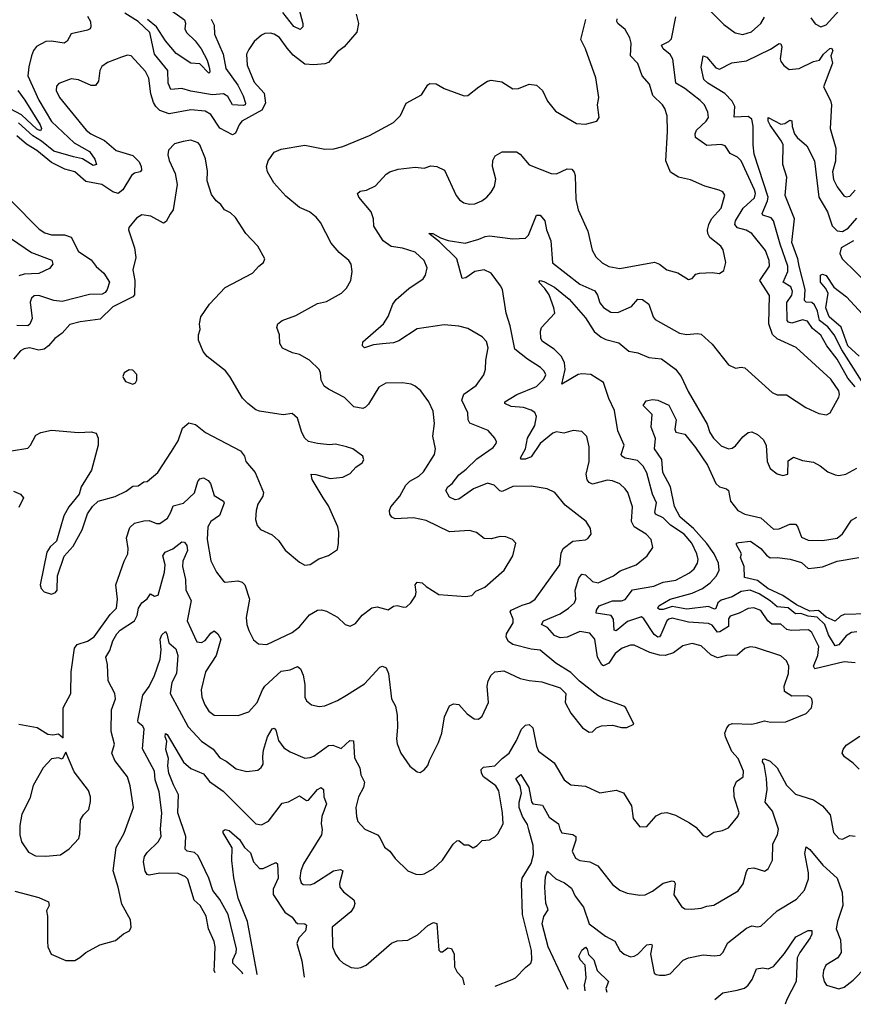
# Model space of a CAD drawing. Extents: x 1443846 to 1577407, y 839182 to 927291.
# Tile 69 of 256: x 1496430 to 1501035, y 841749 to 847185. Entities that reach past the tile are written whole.
import ezdxf

# ---------------------------------------------------------------- set-up
doc = ezdxf.new("R2010")
doc.units = 0

msp = doc.modelspace()

# ---------------------------------------------------------------- linework, layer by layer
at = {"layer": '0CON20XD'}
for points in [[(1497245, 847252.8), (1497340, 847185), (1497345.9, 847165.9), (1497343.1, 847135), (1497350.8, 847115), (1497398.5, 847068.5), (1497432.4, 847025), (1497465, 846961.9), (1497479.2, 846915), (1497480, 846895), (1497475, 846890.6), (1497425, 846942), (1497375, 846944.6), (1497295, 846997.8), (1497235, 847067.6), (1497186, 847145), (1497136, 847186)], [(1497964.8, 847274.8), (1497994.4, 847165), (1497994, 847145), (1497978.9, 847131.1), (1497945, 847147.7), (1497884.1, 847224.1)], [(1500235, 847243.8), (1500319, 847159), (1500382.2, 847112.2), (1500425, 847102.7), (1500471.9, 847118.1), (1500525, 847164.4), (1500545, 847198.6)], [(1498289.2, 847215), (1498300.8, 847165), (1498293, 847117), (1498222.9, 847035), (1498185, 847007.1), (1498135, 846948.6), (1498115, 846940.6), (1498054.5, 846935.5), (1498005, 846940), (1497939.9, 846989.9), (1497907.5, 847027.5), (1497865, 847087.1), (1497835, 847106), (1497815, 847110), (1497785, 847108.8), (1497765, 847098.8), (1497725, 847063.8), (1497695, 847021.2), (1497683.3, 846995), (1497685.9, 846934.1), (1497725, 846840), (1497779.9, 846779.9), (1497787.8, 846725), (1497766.9, 846685), (1497657.5, 846625), (1497641.5, 846605), (1497621.7, 846558.3), (1497605, 846549.4), (1497536.1, 846586.1), (1497485, 846660.9), (1497455, 846679.6), (1497375, 846686.5), (1497255, 846666.1), (1497203.8, 846683.8), (1497181.2, 846705), (1497168.3, 846728.3), (1497155.3, 846775), (1497142.7, 846862.7), (1497125, 846899.4), (1497045, 846986), (1497025, 846990), (1496992.2, 846977.8), (1496915, 846949.4), (1496883.8, 846926.2), (1496873.3, 846905), (1496865.6, 846845), (1496849.1, 846820.9), (1496825, 846821.1), (1496755, 846852.7), (1496715, 846859.1), (1496646.7, 846833.3), (1496632.4, 846817.6), (1496632.2, 846795), (1496650, 846755), (1496796.5, 846575), (1496822.9, 846555), (1496898.3, 846518.3), (1496962.9, 846462.9), (1497055.8, 846435.8), (1497090.1, 846400.1), (1497101.8, 846375), (1497102.9, 846355), (1497095, 846344.4), (1497065, 846338.5), (1497046.7, 846325), (1497000.4, 846245), (1496974.7, 846225.3), (1496945, 846235.3), (1496884.5, 846275.5), (1496795, 846290.9), (1496734.3, 846344.3), (1496680.2, 846359.8), (1496605, 846396.1), (1496525, 846462), (1496467.9, 846497.9), (1496415, 846544.7)], [(1496805.4, 847205), (1496820.8, 847175), (1496823.3, 847145), (1496818.6, 847135), (1496805, 847128.2), (1496715, 847106.9), (1496692.7, 847067.3), (1496675, 847055.4), (1496605, 847066.7), (1496575, 847065.6), (1496522.6, 847037.4), (1496505.6, 847015), (1496494.6, 846985.4), (1496480, 846925), (1496475.3, 846875), (1496535, 846741.5), (1496605, 846623.3), (1496731.1, 846505), (1496815, 846458.1), (1496845.8, 846415), (1496854.4, 846385.6), (1496835, 846380.4), (1496776, 846416), (1496727.4, 846427.4), (1496619, 846459), (1496550, 846515), (1496503.1, 846543.1), (1496423.5, 846615)], [(1496425, 843296), (1496527.1, 843277.1), (1496585, 843240), (1496613, 843237), (1496645, 843242.5), (1496670, 843220), (1496670.5, 843385), (1496713.3, 843465), (1496714.3, 843585), (1496733.5, 843715), (1496747.1, 843735), (1496805, 843753.1), (1496841.7, 843778.3), (1496928.9, 843901.1), (1496965, 843936), (1496970.4, 843985), (1496960.9, 844065), (1497006.7, 844195), (1497026.5, 844235), (1497029.1, 844265), (1497020, 844325), (1497038.3, 844381.7), (1497065, 844404.6), (1497115, 844417.8), (1497145, 844419.6), (1497185, 844403.6), (1497205, 844403.3), (1497246.9, 844433.1), (1497264.3, 844465.7), (1497278.5, 844501.5), (1497335.6, 844515), (1497395, 844572.7), (1497414.7, 844635), (1497425, 844650.4), (1497445, 844656.1), (1497470.7, 844640.7), (1497483.4, 844623.4), (1497505, 844557.5), (1497555, 844527.1), (1497558.8, 844515), (1497532.9, 844447.1), (1497485, 844414.5), (1497470, 844385), (1497465.4, 844315), (1497485, 844197.5), (1497517.5, 844135), (1497556.7, 844085), (1497565, 844080), (1497635, 844086.7), (1497659.3, 844079.3), (1497674.5, 844064.5), (1497698.6, 843985), (1497681.9, 843885), (1497685.6, 843845.6), (1497695, 843813.3), (1497721.7, 843761.7), (1497749.5, 843739.5), (1497795, 843735.8), (1497935, 843801.5), (1497976.5, 843833.5), (1498030.4, 843899.6), (1498075, 843924.4), (1498096.8, 843926.8), (1498125, 843918.6), (1498185.5, 843885.5), (1498227.5, 843845), (1498255, 843836.2), (1498285, 843851.2), (1498322.4, 843897.6), (1498375, 843937.5), (1498405, 843942.5), (1498465, 843925.8), (1498495, 843946), (1498515, 843951.2), (1498551.7, 843941.7), (1498565.9, 843944.1), (1498590, 843965), (1498615.8, 844004.2), (1498620, 844025), (1498614.2, 844065), (1498625, 844079.2), (1498652.5, 844075), (1498674.7, 844054.7), (1498745, 844010.8), (1498895, 844000), (1498927.5, 844005), (1498950.3, 844029.7), (1498999.1, 844050.9), (1499106, 844145), (1499154, 844225), (1499171.2, 844295), (1499152.5, 844315), (1499115, 844330), (1499085, 844332), (1499035, 844318), (1498995, 844321.2), (1498953.6, 844353.6), (1498913.9, 844363.9), (1498805, 844357.5), (1498675, 844419.2), (1498605, 844434.5), (1498505, 844430), (1498485, 844438.6), (1498474.3, 844455), (1498472.9, 844475), (1498480, 844495), (1498530.4, 844555), (1498563.3, 844615), (1498585, 844636.5), (1498635.6, 844665), (1498660.9, 844689.1), (1498720.6, 844785), (1498726.9, 844815), (1498712.2, 844885), (1498721.1, 844955), (1498714.4, 845024.4), (1498689.2, 845075), (1498646, 845135), (1498615, 845162), (1498592.7, 845172.7), (1498545, 845180.8), (1498451.7, 845178.3), (1498413.6, 845156.4), (1498357.6, 845062.4), (1498340.8, 845045), (1498325, 845038.5), (1498275, 845048.2), (1498225, 845099.2), (1498135, 845144.4), (1498111.8, 845161.8), (1498095.6, 845195), (1498092.5, 845235), (1498085, 845253.3), (1498030, 845305), (1497975, 845335.6), (1497937.5, 845345), (1497881.3, 845371.3), (1497867.2, 845397.2), (1497864.5, 845445), (1497850.4, 845485), (1497856.7, 845505), (1497880, 845525), (1497955, 845551.9), (1498075, 845618), (1498125, 845628.8), (1498207.5, 845675), (1498235, 845702.5), (1498258.8, 845745), (1498266, 845795), (1498260.8, 845835), (1498248, 845855), (1498195, 845900), (1498151.1, 845951.1), (1498090.8, 846065), (1498068, 846095), (1498030, 846125), (1497975, 846148.1), (1497900.2, 846210.2), (1497834, 846285), (1497799.4, 846345), (1497793.6, 846375), (1497802.2, 846405), (1497835, 846454.3), (1497875, 846469.4), (1498005, 846492.2), (1498115, 846470.6), (1498165, 846472.9), (1498215, 846485.8), (1498362.5, 846545), (1498495, 846618), (1498533.2, 846656.8), (1498564, 846725), (1498650.2, 846769.8), (1498684.6, 846825), (1498695, 846832.5), (1498731.5, 846831.5), (1498775, 846804.3), (1498885, 846763.8), (1498905, 846766.7), (1498966.2, 846815), (1499015, 846845.8), (1499035, 846851.4), (1499092.5, 846842.5), (1499155, 846803.3), (1499185.6, 846804.4), (1499245, 846830), (1499285, 846824.2), (1499317.5, 846795), (1499346, 846735), (1499390.5, 846680.5), (1499505, 846612), (1499555, 846608), (1499617.5, 846625), (1499631.4, 846645), (1499621.2, 846715), (1499628.8, 846755), (1499612, 846865), (1499556, 847025), (1499530, 847075), (1499557.1, 847187.1)], [(1497488.3, 847188.3), (1497503.6, 847155), (1497505.5, 847105), (1497553.3, 846995), (1497569.4, 846915), (1497635, 846824), (1497664.8, 846765), (1497676.9, 846725), (1497676.1, 846715), (1497665, 846710.7), (1497605, 846715.4), (1497580.4, 846760.4), (1497555, 846775.2), (1497495, 846770), (1497375, 846790.4), (1497325, 846805.7), (1497265, 846798.9), (1497249.7, 846835), (1497247.6, 846905), (1497175, 846995.6), (1497148.5, 847115), (1497084.1, 847175), (1497011.1, 847221.1)], [(1499176.4, 845115), (1499285, 845160.7), (1499325, 845200), (1499336.2, 845225), (1499327.9, 845245), (1499306.4, 845265), (1499235, 845310.6), (1499165.2, 845365.2), (1499138.8, 845495), (1499116.7, 845565), (1499096.9, 845695), (1499086.7, 845715), (1499035, 845784.7), (1498995.6, 845804.4), (1498945, 845794.6), (1498895, 845760), (1498875, 845756.7), (1498844.1, 845865), (1498748.2, 845958.2), (1498690, 846005), (1498712.5, 846005), (1498755, 845980), (1498796.2, 845966.2), (1498891.5, 845951.5), (1498966.6, 845973.4), (1499001.8, 845988.2), (1499025, 845990.8), (1499154.6, 845974.6), (1499225, 845978.1), (1499241.1, 845995), (1499285, 846106.7), (1499305, 846105.8), (1499330, 846075), (1499340, 846025), (1499363.3, 845965), (1499372.7, 845842.7), (1499525, 845724.2), (1499607.2, 845687.2), (1499622.3, 845665), (1499635, 845621.9), (1499655, 845596.4), (1499695, 845569.4), (1499735, 845569.1), (1499809, 845601), (1499845, 845641.9), (1499870.3, 845640.3), (1499905.3, 845615.3), (1499929.4, 845545), (1499940.6, 845530.6), (1500075, 845454.4), (1500113, 845447), (1500175, 845452.2), (1500195, 845448.1), (1500255, 845393.5), (1500345, 845279.2), (1500385, 845261.2), (1500415, 845266.2), (1500435, 845262.5), (1500586.3, 845126.3), (1500615, 845114.4), (1500665, 845114.3), (1500773.2, 845043.2), (1500845, 845010.8), (1500887.5, 845002.5), (1500906.2, 845015), (1500955, 845101.2), (1500959.4, 845115), (1500954.4, 845135), (1500910.5, 845200.5), (1500719.2, 845375), (1500615, 845423.1), (1500587.8, 845447.8), (1500568.2, 845505), (1500572.4, 845662.4), (1500518.5, 845745), (1500571.2, 845825), (1500570.4, 845855), (1500550.6, 845910.6), (1500474.2, 846004.2), (1500442.3, 846022.3), (1500395.2, 846035.2), (1500379.7, 846055), (1500384.7, 846075), (1500426.3, 846143.7), (1500488.3, 846201.7), (1500494.4, 846225), (1500488.6, 846245), (1500415, 846405.6), (1500395, 846425.5), (1500355, 846445.8), (1500327.8, 846487.8), (1500305, 846496.4), (1500225, 846490.4), (1500164, 846534), (1500161.5, 846555), (1500169.1, 846575), (1500221.9, 846625), (1500234.4, 846645), (1500231.1, 846675), (1500212.2, 846715), (1500189.6, 846739.6), (1500105, 846804.7), (1500055.4, 846835), (1500049.2, 846880.8), (1500037.8, 846967.8), (1500022.6, 846992.6), (1499985, 847024.2), (1499976.2, 847045), (1500015, 847064.4), (1500030.7, 847079.3), (1500055, 847200)], [(1498701.2, 846378.8), (1498735, 846374.2), (1498776.2, 846355), (1498842, 846215), (1498859.7, 846189.7), (1498883.2, 846173.2), (1498915, 846165.7), (1498945, 846169.2), (1498983.3, 846185), (1499011.2, 846205), (1499035, 846233.3), (1499052.5, 846265), (1499061.1, 846305), (1499042.1, 846375), (1499043.1, 846406.9), (1499056.2, 846433.8), (1499095, 846455.8), (1499175, 846456), (1499195, 846442), (1499245, 846384.3), (1499365, 846335.8), (1499395, 846334.2), (1499455, 846361.1), (1499480, 846360), (1499493.1, 846343.1), (1499497.8, 846325), (1499501.7, 846191.7), (1499514.3, 846135), (1499568.3, 846018.3), (1499592, 845912), (1499612.9, 845875), (1499646.7, 845843.3), (1499685, 845822.5), (1499745, 845812.1), (1499937.2, 845847.2), (1499964.6, 845834.6), (1500005, 845804.4), (1500065, 845786.9), (1500125, 845750), (1500144.1, 845755.9), (1500165, 845780), (1500185, 845786), (1500255, 845790), (1500295.9, 845784.1), (1500319.5, 845800.5), (1500331.2, 845845), (1500315.7, 845915), (1500302.5, 845935), (1500242.6, 845982.6), (1500231.3, 846005), (1500229.3, 846025), (1500236.1, 846055), (1500252.1, 846085), (1500304.4, 846145), (1500325.8, 846215.8), (1500313.8, 846235), (1500294.5, 846244.5), (1500215, 846265.6), (1500135, 846301.1), (1500070, 846315), (1500025, 846342.5), (1499998.6, 846405), (1500008.6, 846568.6), (1500006.4, 846655), (1499993.1, 846695), (1499981.4, 846715), (1499926.8, 846766.8), (1499909.1, 846829.1), (1499869.4, 846875), (1499843.9, 846943.9), (1499804.4, 846985), (1499806.9, 847055), (1499800.4, 847085), (1499775, 847130.9), (1499734.4, 847165), (1499727.8, 847175), (1499730.5, 847189.5)], [(1500800, 847195), (1500825, 847162), (1500855, 847146), (1500885, 847156), (1500955.9, 847234.1)], [(1501045, 845158.4), (1501004.8, 845205), (1500945, 845311.2), (1500888.3, 845385), (1500855, 845443.6), (1500810, 845480), (1500781.3, 845521.3), (1500755, 845528.2), (1500695, 845510.2), (1500677.7, 845515), (1500669.2, 845525), (1500667.2, 845622.8), (1500694.7, 845665), (1500698.9, 845685), (1500689.9, 845709.9), (1500647.6, 845735), (1500673.1, 845795), (1500673.5, 845825), (1500630, 845945), (1500593.3, 846075), (1500580.4, 846090.4), (1500536, 846105), (1500530.8, 846115), (1500561.5, 846185), (1500564.1, 846205), (1500486.5, 846443.5), (1500481.2, 846495), (1500482.4, 846597.6), (1500474.6, 846635), (1500455, 846650), (1500377.7, 846647.7), (1500380, 846705), (1500365, 846736.1), (1500325, 846777.6), (1500231.8, 846835), (1500210, 846855), (1500193.6, 846923.6), (1500205, 846986), (1500225, 846978.6), (1500275, 846918.6), (1500295, 846912.5), (1500363, 846947), (1500445, 846958.2), (1500578.3, 847021.7), (1500625, 847054.2), (1500635, 847051.2), (1500640.6, 847035), (1500631.3, 846968.7), (1500634.4, 846955), (1500651.7, 846931.7), (1500680.3, 846910.3), (1500735, 846915.7), (1500815, 846953.6), (1500847.7, 846962.3), (1500870.5, 846995), (1500905, 847025.5), (1500915, 847027.5), (1500921.4, 847015), (1500910.6, 846985), (1500920.5, 846945), (1500870, 846815), (1500908.9, 846738.9), (1500914.5, 846714.5), (1500908, 846585), (1500938.9, 846475), (1500935.7, 846404.3), (1500920.9, 846345), (1500925, 846302.5), (1500945, 846262.5), (1500983.4, 846213.4), (1500995, 846207.5), (1501015, 846211.1), (1501045, 846244.3)], [(1496419.8, 846795), (1496458.9, 846741.1), (1496542.3, 846605), (1496549.8, 846585), (1496545, 846571.8), (1496525, 846580), (1496439.6, 846659.6), (1496285, 846740.6)], [(1501121.9, 845125), (1500972, 845362), (1500930, 845445), (1500895, 845489.7), (1500849.1, 845525), (1500837.2, 845575), (1500820.9, 845610.9), (1500805, 845624), (1500775, 845625.4), (1500765, 845634.2), (1500769.4, 845695), (1500736.7, 845825), (1500728.5, 845865), (1500695.7, 845955), (1500710.8, 846085), (1500657.7, 846215), (1500667.5, 846315), (1500645.4, 846385), (1500647.3, 846495), (1500639.1, 846515), (1500575, 846603.6), (1500564.6, 846625.4), (1500564.5, 846645.5), (1500635, 846607.5), (1500657.4, 846612.6), (1500685, 846630), (1500695, 846626.7), (1500697.1, 846595), (1500710.4, 846555), (1500724.6, 846535), (1500778, 846488), (1500820, 846405), (1500844.7, 846205), (1500892, 846125), (1500917.3, 846047.3), (1500945, 846019.4), (1500975, 846016.5), (1501006.6, 846033.4), (1501055, 846090)], [(1496385, 844804.4), (1496475, 844820), (1496489.2, 844835), (1496518.7, 844891.3), (1496546.7, 844905), (1496605, 844919.5), (1496755, 844905.8), (1496825, 844910), (1496852.2, 844902.2), (1496863.8, 844875), (1496862.9, 844835), (1496827, 844697), (1496768.8, 844605), (1496758.8, 844565), (1496701.2, 844495), (1496673.8, 844445), (1496632.5, 844305), (1496597.5, 844275), (1496580, 844245), (1496543.8, 844065), (1496548.8, 844045), (1496565, 844026.7), (1496606.1, 844013.9), (1496628.3, 844021.7), (1496637.5, 844035), (1496638.8, 844115), (1496676.4, 844223.6), (1496725, 844277.5), (1496775, 844367.5), (1496804.1, 844455.9), (1496832.7, 844497.3), (1496864.1, 844525.9), (1496957.6, 844552.4), (1497017.6, 844582.4), (1497055, 844608.8), (1497085, 844612), (1497115, 844632.5), (1497135, 844636), (1497193.8, 844685), (1497269.2, 844800.8), (1497305, 844860), (1497329.5, 844930.5), (1497365, 844958.6), (1497400.3, 844950.3), (1497455.6, 844905.6), (1497648.8, 844805), (1497672, 844775), (1497678.8, 844745), (1497730, 844685), (1497776.2, 844575), (1497773.3, 844555), (1497745, 844510), (1497735.7, 844475), (1497732.5, 844425), (1497741.7, 844391.7), (1497760.3, 844370.3), (1497825, 844340.8), (1497859.3, 844309.3), (1497896.8, 844256.8), (1497975, 844190), (1498005, 844173.3), (1498035, 844176.7), (1498082.3, 844207.7), (1498135, 844226.2), (1498185, 844260), (1498192, 844295), (1498192.9, 844355), (1498187.1, 844385), (1498135, 844501.2), (1498106.7, 844545), (1498045, 844646.7), (1498040, 844675), (1498065, 844673.8), (1498145, 844652.5), (1498215, 844658.8), (1498255, 844680), (1498286.7, 844715), (1498321.7, 844738.3), (1498331.2, 844755), (1498325.8, 844775.8), (1498270, 844815), (1498235, 844827.5), (1498175, 844841.2), (1498142, 844838), (1498074.4, 844844.4), (1498025, 844855.8), (1498005.8, 844875), (1497989.2, 844905), (1497963.8, 844985), (1497935, 845011.2), (1497886.1, 845003.9), (1497755, 845024.4), (1497735, 845030.6), (1497690.8, 845065), (1497660.8, 845095), (1497591.4, 845215), (1497566.4, 845246.4), (1497465.4, 845325.4), (1497443.8, 845353.8), (1497418.1, 845415), (1497417.8, 845445), (1497426.7, 845475), (1497423.4, 845506.6), (1497431.4, 845545), (1497478, 845615), (1497564.3, 845705.7), (1497716.2, 845785), (1497751.2, 845825), (1497777.5, 845845), (1497783.3, 845865), (1497746.2, 845935), (1497680, 846005), (1497623, 846093), (1497595, 846118), (1497561.2, 846135), (1497541.2, 846165), (1497515.5, 846185.5), (1497489.8, 846219.8), (1497465.8, 846295), (1497467.9, 846347.9), (1497456.6, 846416.6), (1497425.8, 846495), (1497415, 846506), (1497375, 846520), (1497333, 846513), (1497285, 846498.9), (1497251.4, 846465), (1497248.3, 846438.3), (1497255, 846407.5), (1497288, 846335), (1497300, 846275), (1497277.1, 846135), (1497261.7, 846111.7), (1497238.8, 846071.2), (1497225, 846061.2), (1497155, 846100.8), (1497105, 846107.1), (1497075, 846090), (1497032.7, 846037.3), (1497031.2, 846025), (1497064.2, 845925), (1497072.3, 845872.3), (1497055.6, 845804.4), (1497065.5, 845745), (1497064.4, 845665.6), (1497055, 845654.3), (1496945, 845600.4), (1496875, 845531.1), (1496763.6, 845516.4), (1496707.6, 845502.4), (1496665, 845454.2), (1496624.5, 845425.5), (1496590, 845385), (1496565, 845365.6), (1496535, 845360.9), (1496485, 845372.9), (1496455, 845368.2), (1496433.6, 845356.4), (1496395, 845310)], [(1496403.1, 842373.1), (1496535, 842337.9), (1496588.8, 842315), (1496592.5, 842295), (1496577.5, 842265), (1496584, 842235), (1496582.9, 842095), (1496586.2, 842065), (1496603.3, 842025), (1496685, 841990), (1496735, 841990), (1496762.2, 842007.8), (1496795.6, 842034.4), (1496872.2, 842077.8), (1496959.6, 842100.4), (1497002.8, 842137.2), (1497036.7, 842155), (1497046.2, 842175), (1497042, 842215), (1496995, 842301.2), (1496974.7, 842394.7), (1496945.5, 842485), (1496962.5, 842615), (1497007.2, 842692.8), (1497058.9, 842835), (1497040.9, 842955), (1497024.6, 843004.6), (1496955.6, 843095), (1496939.5, 843135), (1496953.1, 843185), (1496934.5, 843255), (1496937.5, 843375), (1496959.5, 843435), (1496955.4, 843465), (1496919.5, 843535), (1496915.4, 843625), (1496906.2, 843665), (1496928.4, 843701.6), (1496944.9, 843755.1), (1496965.9, 843795), (1496985.2, 843814.8), (1497064.8, 843865.2), (1497078.4, 843895), (1497086.2, 843935), (1497105, 843966), (1497133.5, 843986.5), (1497152.5, 844015), (1497175, 844001.2), (1497195, 844006.7), (1497230.8, 844135), (1497233.4, 844175), (1497220, 844225), (1497234.2, 844245.8), (1497275, 844263.6), (1497325, 844302.7), (1497340.7, 844300.7), (1497352.6, 844282.6), (1497356.3, 844255), (1497331.6, 844195), (1497329.2, 844165), (1497345.7, 844095), (1497347.5, 844035), (1497377.5, 843977.5), (1497355.4, 843865), (1497395, 843778), (1497409.1, 843749.1), (1497435, 843747.1), (1497455, 843757.9), (1497485, 843797.5), (1497505, 843811.1), (1497525, 843794.4), (1497540.4, 843765), (1497516.2, 843675), (1497455.6, 843585), (1497433.3, 843485), (1497436.9, 843445), (1497452.6, 843402.6), (1497475, 843368), (1497505, 843344.2), (1497636.6, 843343.4), (1497695, 843362.9), (1497742.2, 843415), (1497770.8, 843485), (1497784.8, 843505.2), (1497875, 843588), (1497925, 843596), (1497965, 843614), (1497980.9, 843600.9), (1497996.2, 843565), (1498004.7, 843515), (1498004.5, 843444.5), (1498015, 843423.8), (1498041.7, 843401.7), (1498085, 843392.9), (1498115, 843396.9), (1498185, 843426.7), (1498235, 843455.6), (1498335, 843517.5), (1498419.1, 843610.9), (1498435, 843615.6), (1498455, 843605.7), (1498468.2, 843575), (1498484.2, 843435), (1498506, 843395), (1498515.7, 843345.7), (1498517.9, 843277.9), (1498510.8, 843215), (1498515, 843186.7), (1498534.5, 843134.5), (1498585, 843063.3), (1498625, 843032.5), (1498641.7, 843028.3), (1498665, 843042.5), (1498685, 843066.7), (1498692.9, 843095), (1498744, 843195), (1498761.4, 843245), (1498776.2, 843335), (1498804.3, 843395.7), (1498827, 843407), (1498855, 843403.3), (1498902.3, 843352.3), (1498940, 843325), (1498965, 843323.8), (1498985, 843340), (1499019.4, 843415), (1499013.1, 843505), (1499017.5, 843535), (1499033.9, 843566.1), (1499055, 843584.2), (1499105, 843589.4), (1499195, 843547.1), (1499245, 843535.7), (1499315, 843530), (1499415.5, 843495.5), (1499446, 843465), (1499443.3, 843415), (1499475, 843356.2), (1499538.8, 843275), (1499575, 843251.2), (1499595, 843253.8), (1499616.7, 843275), (1499644.2, 843285.8), (1499705, 843290), (1499755, 843276.7), (1499783, 843277), (1499822.5, 843295), (1499778.8, 843385), (1499766.7, 843395), (1499654.4, 843434.4), (1499624.2, 843454.2), (1499522.6, 843532.6), (1499475, 843581.2), (1499391.3, 843631.3), (1499305, 843704.5), (1499255, 843709.6), (1499155, 843736), (1499131, 843751), (1499117.3, 843775), (1499120, 843795), (1499156.1, 843855), (1499156, 843875), (1499139.2, 843915), (1499144.5, 843925), (1499205, 843952.9), (1499247.5, 843965), (1499277.1, 843985), (1499413.3, 844175), (1499420.5, 844239.5), (1499432.5, 844265), (1499485, 844305.7), (1499555, 844314), (1499568.8, 844321.2), (1499586.2, 844345), (1499583.8, 844375), (1499558.8, 844415), (1499444, 844505), (1499386.2, 844575), (1499344.1, 844594.1), (1499255, 844610), (1499155, 844607.1), (1499095, 844580), (1499082.9, 844582.9), (1499051.9, 844615), (1499015, 844625.8), (1498936.5, 844595), (1498855, 844538.2), (1498835, 844533.8), (1498805, 844548.6), (1498784.3, 844585), (1498794.2, 844605), (1498819.2, 844625), (1498855, 844672.5), (1498897.2, 844702.8), (1498955, 844760.9), (1499045, 844822.9), (1499062, 844845), (1499064, 844855), (1499054, 844875), (1499017.4, 844917.4), (1498917.2, 844957.2), (1498908.1, 844975), (1498905.7, 845015), (1498873.3, 845085), (1498883, 845117), (1498950.8, 845165), (1498994.2, 845225), (1499003.8, 845255), (1499004.3, 845305.7), (1499017, 845373), (1499009.1, 845409.1), (1498985, 845434), (1498905, 845480), (1498855, 845493.1), (1498775, 845500), (1498625, 845478.9), (1498525, 845412.1), (1498495, 845401.5), (1498433.9, 845396.1), (1498385, 845389.5), (1498335, 845372.5), (1498324.2, 845385), (1498325, 845406.7), (1498438.9, 845505), (1498465, 845546), (1498490.9, 845615), (1498509.4, 845640.6), (1498578.7, 845701.3), (1498659.2, 845755), (1498672.5, 845775), (1498681.4, 845815), (1498665, 845856), (1498615, 845901.4), (1498545, 845922.9), (1498482.6, 845932.6), (1498437.3, 845965), (1498386.4, 846045), (1498383.6, 846085), (1498371.9, 846125), (1498303.1, 846205), (1498296, 846225), (1498311.3, 846238.7), (1498345.5, 846244.5), (1498395, 846266.9), (1498455, 846332.2), (1498475, 846345.5), (1498521.1, 846358.9), (1498615, 846370), (1498665, 846365.6), (1498701.2, 846378.8)], [(1496383.5, 846185), (1496538.1, 846028.1), (1496569.1, 846009.1), (1496605, 845997.5), (1496677.4, 845997.4), (1496714.2, 845984.2), (1496754.5, 845905), (1496825, 845858.5), (1496852, 845822), (1496895, 845785.6), (1496925.3, 845735), (1496913.8, 845695), (1496901.4, 845678.6), (1496885, 845669.5), (1496815, 845668.3), (1496665, 845629.2), (1496618, 845635), (1496535, 845662.5), (1496510, 845660), (1496495, 845647.1), (1496488.4, 845625), (1496498.7, 845535), (1496486.8, 845503.2), (1496474.6, 845495.4), (1496415, 845496.5)], [(1496384.6, 845975), (1496495, 845898.9), (1496607.6, 845857.6), (1496613, 845835), (1496595, 845811.6), (1496535, 845782.9), (1496455, 845779.2), (1496425, 845771.6)], [(1501036.8, 845963.2), (1500968.5, 845925), (1500961.2, 845895), (1500972.5, 845865), (1501125, 845717.5)], [(1501067.8, 845327.8), (1501004.5, 845385), (1500967.5, 845487.5), (1500902.2, 845545), (1500883.3, 845595), (1500895.8, 845675), (1500882, 845702), (1500852.9, 845735), (1500853.3, 845775), (1500865, 845780), (1500885, 845772.5), (1500928.1, 845708.1), (1500997.9, 845655), (1501085, 845559.1)], [(1501044.6, 843634.6), (1500985, 843639.2), (1500821.7, 843601.7), (1500815.6, 843615.6), (1500839.8, 843675), (1500843.8, 843723.8), (1500805, 843800.8), (1500786.7, 843816.7), (1500691.7, 843811.7), (1500668.5, 843818.5), (1500635, 843846.9), (1500585, 843847.9), (1500563.4, 843865), (1500525, 843923.8), (1500485, 843937.5), (1500455, 843933.1), (1500405, 843907.8), (1500355, 843892.5), (1500345, 843876.7), (1500344.7, 843835), (1500298.2, 843805), (1500285, 843802.5), (1500255, 843842.5), (1500235, 843851.1), (1500125, 843858.1), (1500035, 843880.9), (1500015, 843875.3), (1500004.6, 843865), (1499972.1, 843787.9), (1499965, 843777.5), (1499955, 843775.4), (1499935, 843791.1), (1499877.5, 843877.5), (1499865, 843887.1), (1499787.2, 843862.8), (1499725, 843810.9), (1499714.5, 843815), (1499709.7, 843875), (1499697.3, 843895), (1499615, 843907.5), (1499616.4, 843925), (1499631.4, 843948.6), (1499705, 843976.7), (1499755, 843976.7), (1499775, 843982.9), (1499815, 844037.3), (1499933.4, 844056.6), (1499985, 844079.7), (1500055, 844090.3), (1500129.6, 844130.4), (1500155, 844153.3), (1500174.6, 844185), (1500178.2, 844205), (1500170.7, 844235), (1500142.1, 844295), (1500100, 844345), (1500024.8, 844394.8), (1499985, 844434), (1499943.1, 844455), (1499938.8, 844465), (1499948.1, 844518.1), (1499926, 844565), (1499893.7, 844683.7), (1499875, 844720), (1499842.1, 844752.1), (1499774.8, 844764.7), (1499756.9, 844775), (1499753.3, 844785), (1499768.5, 844835), (1499734.1, 844915), (1499716.6, 845026.6), (1499683.7, 845093.7), (1499655, 845182.7), (1499585, 845225.8), (1499535, 845229.3), (1499515, 845225.4), (1499425, 845173.3), (1499444.1, 845254.1), (1499440.4, 845290.4), (1499423.1, 845325), (1499382, 845365), (1499318.3, 845408.3), (1499308.8, 845425), (1499306.2, 845465), (1499313.3, 845485), (1499385.6, 845565), (1499381.5, 845595), (1499355.2, 845665.2), (1499331.1, 845701.1), (1499297.1, 845735), (1499305, 845745.7), (1499325, 845739.1), (1499385, 845707.8), (1499465, 845642.9), (1499555, 845538.1), (1499603, 845463), (1499641.5, 845431.5), (1499668.5, 845418.5), (1499740.3, 845400.3), (1499795.3, 845355.3), (1499845, 845345.5), (1499905, 845319.2), (1499975, 845312.5), (1500052.9, 845255), (1500084.6, 845214.6), (1500122.3, 845132.3), (1500228, 844952)], [(1497055, 845173.3), (1497069.5, 845180.5), (1497077.5, 845195), (1497076.4, 845226.4), (1497055, 845250), (1497035, 845252.5), (1497007.5, 845235), (1497000, 845215), (1497002.5, 845205), (1497015, 845187.5), (1497055, 845173.3)], [(1497509.3, 841922.1), (1497504.7, 841935), (1497505.3, 841965.3), (1497508.9, 842065), (1497503.8, 842095), (1497473.1, 842165), (1497459.2, 842235), (1497426.5, 842295), (1497394.4, 842324.4), (1497359, 842439), (1497345, 842452.2), (1497305, 842470.4), (1497205, 842471.9), (1497145, 842461.8), (1497134.2, 842465), (1497123.4, 842483.4), (1497114.6, 842535), (1497120, 842565), (1497135, 842587.5), (1497194.5, 842645), (1497210.6, 842675), (1497206.9, 842715), (1497215.2, 842805), (1497200.8, 842920.8), (1497178.3, 842988.3), (1497174.7, 843035), (1497108.4, 843158.4), (1497117.8, 843267.8), (1497109.4, 843285), (1497085, 843304.4), (1497082, 843315), (1497110.7, 843455), (1497145, 843503.5), (1497175, 843563.5), (1497205.2, 843655), (1497211.9, 843705), (1497206.4, 843765), (1497215, 843788.9), (1497235, 843807.5), (1497243.3, 843795), (1497253.6, 843743.6), (1497292.1, 843712.1), (1497302.7, 843675), (1497295.3, 843575), (1497270.2, 843525), (1497262, 843465), (1497361.3, 843281.3), (1497435, 843201.8), (1497498, 843158), (1497535, 843108.9), (1497570.4, 843090.4), (1497625, 843049.2), (1497685, 843034.3), (1497745, 843041.4), (1497764.5, 843055.5), (1497775, 843073.8), (1497773.6, 843116.4), (1497777.6, 843152.4), (1497798.9, 843225), (1497825, 843270), (1497835, 843273.8), (1497845, 843262.5), (1497858.9, 843205), (1497890, 843165), (1497925, 843142.5), (1498005, 843108.5), (1498035, 843110.5), (1498055, 843119.5), (1498135, 843177.8), (1498160.3, 843180.3), (1498205, 843161.4), (1498254, 843205), (1498274.2, 843204.2), (1498279.9, 843109.9), (1498308.5, 843055), (1498313.8, 843015), (1498334.5, 842975), (1498329.5, 842945), (1498301.1, 842895), (1498287.1, 842835), (1498290, 842785), (1498298.8, 842758.8), (1498336, 842715), (1498405.8, 842685), (1498419.4, 842669.4), (1498445, 842616.7), (1498473.9, 842593.9), (1498503.4, 842553.4), (1498575, 842486.2), (1498617.7, 842467.7), (1498645, 842466), (1498665, 842468.8), (1498714.3, 842495.7), (1498766.4, 842543.6), (1498825, 842632), (1498845, 842651.2), (1498855, 842653.3), (1498885, 842628.8), (1498909.3, 842629.3), (1498935, 842613.3), (1498957.5, 842625), (1498985, 842652.5), (1499025, 842657.5), (1499055, 842673.3), (1499070.5, 842689.5), (1499100, 842745), (1499096.5, 842805), (1499076.7, 842926.7), (1499060, 842955), (1498991.3, 843005), (1498980.8, 843025), (1498980, 843045), (1498992.7, 843057.3), (1499055.2, 843064.8), (1499095, 843105.5), (1499134.4, 843135), (1499175.2, 843204.8), (1499202.3, 843267.7), (1499225, 843290), (1499245, 843294.2), (1499264.3, 843275), (1499285, 843173.3), (1499296.2, 843146.2), (1499381.7, 843081.7), (1499437.1, 842987.1), (1499475, 842960), (1499555, 842952.9), (1499635, 842915.8), (1499725, 842931.4), (1499765.6, 842915.6), (1499809.2, 842845), (1499818.8, 842775), (1499855, 842728.8), (1499895, 842731.2), (1499945, 842789.2), (1499975, 842804.2), (1500005, 842807.5), (1500052.6, 842792.6), (1500129.7, 842749.7), (1500165, 842726), (1500205, 842680), (1500225, 842673.8), (1500265, 842698.8), (1500312.3, 842707.7), (1500345, 842723.3), (1500396.7, 842785), (1500403.8, 842805), (1500376.5, 842895), (1500375.4, 842944.6), (1500390.4, 842979.6), (1500425.8, 843004.2), (1500427.5, 843035), (1500399.2, 843105), (1500364.6, 843144.6), (1500329.4, 843225), (1500325.7, 843245), (1500335.6, 843274.4), (1500348.3, 843291.7), (1500365, 843299.1), (1500475, 843294.5), (1500505, 843302.5), (1500545, 843314.2), (1500577, 843307), (1500662.6, 843307.4), (1500775, 843354), (1500803.8, 843385), (1500808.8, 843415), (1500806.2, 843435), (1500796.7, 843445), (1500781.2, 843451.2), (1500695, 843449.6), (1500655.6, 843475), (1500652.3, 843505), (1500676.7, 843575), (1500678.5, 843615), (1500665.7, 843645), (1500635, 843672.9), (1500495, 843718.5), (1500465, 843723.1), (1500435, 843712.9), (1500394.1, 843675.9), (1500335, 843674.5), (1500285, 843661.5), (1500248.1, 843678.1), (1500195, 843727.3), (1500145, 843740.3), (1500092.4, 843727.6), (1500041.2, 843688.8), (1499995, 843674.1), (1499965, 843675.8), (1499910.3, 843690.3), (1499825, 843731.8), (1499805, 843731.8), (1499757.5, 843715), (1499719.6, 843685), (1499685, 843632.5), (1499655, 843618.1), (1499645, 843622.5), (1499622.3, 843665), (1499607.7, 843765), (1499578.7, 843798.7), (1499525, 843807.9), (1499455, 843775.9), (1499415, 843771.6), (1499385, 843784.6), (1499345, 843828.9), (1499313.3, 843845), (1499324.2, 843865), (1499415, 843904.6), (1499461.8, 843935), (1499494.6, 843965), (1499502, 843985), (1499498.1, 844035), (1499518.9, 844101.1), (1499535, 844122.7), (1499555, 844119.6), (1499595, 844083.3), (1499625, 844075.5), (1499710, 844115), (1499747.8, 844142.2), (1499835.4, 844174.6), (1499895.8, 844225), (1499928.3, 844271.7), (1499918.6, 844315), (1499890.8, 844345), (1499824.1, 844384.1), (1499808.8, 844415), (1499815.5, 844495), (1499789.5, 844575), (1499775, 844595.6), (1499745, 844622.2), (1499705, 844639.1), (1499675, 844642.7), (1499595, 844620), (1499575, 844629.4), (1499565, 844644.2), (1499558.9, 844675), (1499575.5, 844745), (1499576.6, 844826.6), (1499563, 844883), (1499535, 844912), (1499487.3, 844917.3), (1499435, 844902.9), (1499395, 844908.6), (1499375, 844902.2), (1499305, 844844.6), (1499255, 844771.5), (1499225, 844757.7), (1499198.6, 844758.6), (1499195.7, 844765), (1499224.7, 844815), (1499234.7, 844875), (1499275.8, 844945), (1499284, 844994), (1499275.9, 845015.9), (1499255, 845029.6), (1499213.3, 845043.3), (1499145, 845048.8), (1499109.2, 845065), (1499109.2, 845075), (1499176.4, 845115)], [(1501054.7, 843804.7), (1501025, 843802.2), (1500995, 843782.5), (1500955, 843733.8), (1500935, 843727.5), (1500897.8, 843787.8), (1500878.4, 843845), (1500835, 843886.2), (1500785, 843891.8), (1500745, 843907), (1500715, 843904.3), (1500675, 843937), (1500615, 843943.2), (1500576.1, 843976.1), (1500515, 844015.2), (1500465.2, 844034.8), (1500415, 844027), (1500365, 843998.8), (1500305, 843980.2), (1500286.5, 843965), (1500275.8, 843934.2), (1500268.9, 843931.1), (1500235, 843944.4), (1500115, 843931), (1500035, 843944.9), (1499985, 843928.2), (1499965, 843928.5), (1499955.7, 843935), (1499960.4, 843949.6), (1500023.8, 843986.2), (1500145, 844019.2), (1500201.8, 844045), (1500245, 844075.9), (1500279.7, 844115), (1500294.3, 844145.7), (1500291, 844185), (1500265.8, 844235), (1500225, 844293.3), (1500152.3, 844375), (1500078.7, 844438.7), (1500046.8, 844496.8), (1500025.9, 844605), (1499983.4, 844685), (1499976.9, 844756.9), (1499936.7, 844815), (1499943.1, 844873.1), (1499918, 844935), (1499924.2, 845005), (1499874.4, 845055), (1499890.1, 845079.9), (1499925, 845088.5), (1499955.7, 845085), (1500015, 845057.4), (1500056.2, 844975), (1500049.2, 844925), (1500055, 844907.5), (1500105, 844895.7), (1500163.8, 844823.8), (1500230, 844725), (1500275, 844623.3), (1500295, 844605.4), (1500334.5, 844594.5), (1500345.4, 844585.4), (1500356.5, 844526.5), (1500396.5, 844475), (1500435, 844454.1), (1500524.1, 844434.1), (1500595, 844372.2), (1500625, 844373.3), (1500685, 844400), (1500715, 844399.2), (1500726.2, 844386.2), (1500748, 844328), (1500785, 844310.5), (1500865, 844308.8), (1500945, 844322.1), (1500975, 844345.6), (1501025, 844422), (1501055, 844439.2)], [(1500228, 844952), (1500242, 844905), (1500261.8, 844875), (1500305, 844832.2), (1500345, 844815.7), (1500365, 844819.4), (1500385, 844831.9), (1500425, 844881.1), (1500455, 844906.4), (1500475, 844910), (1500505, 844895.6), (1500536.7, 844866.7), (1500554.4, 844835), (1500560, 844745), (1500575, 844707.5), (1500615, 844676.7), (1500645, 844668.8), (1500673.8, 844676.2), (1500675, 844750), (1500705, 844770), (1500755, 844751.2), (1500815, 844741.2), (1500852.3, 844722.3), (1500895, 844688.8), (1500935, 844671.2), (1500955, 844668.8), (1500994.1, 844675.9), (1501055, 844708.8)], [(1496395, 844581.8), (1496434.4, 844564.4), (1496451.2, 844545), (1496425, 844491.9)], [(1501115, 843904), (1500985, 843900.4), (1500965, 843891.7), (1500935, 843864.6), (1500885, 843886.8), (1500842.8, 843922.8), (1500795, 843919.5), (1500720.7, 843955), (1500644.9, 844004.9), (1500563.2, 844045), (1500505, 844088.4), (1500434.5, 844104.5), (1500432.5, 844165), (1500412.5, 844215), (1500416.4, 844236.4), (1500390, 844285), (1500390, 844295), (1500402, 844298), (1500467.5, 844305), (1500525, 844264.7), (1500555, 844227.6), (1500575, 844214.3), (1500615, 844216.5), (1500686.4, 844206.4), (1500748.9, 844188.9), (1500785, 844155.5), (1500821.1, 844158.9), (1500865, 844163.5), (1500946.7, 844195), (1501065, 844215.4)], [(1497663.4, 841914.8), (1497659.3, 841925), (1497607.8, 841975), (1497608.2, 841995), (1497626.7, 842035), (1497627, 842055), (1497582.1, 842245), (1497535, 842326.9), (1497496.4, 842376.4), (1497474.7, 842445), (1497415, 842568.1), (1497395, 842587.1), (1497354.6, 842594.6), (1497344.4, 842605), (1497348.4, 842675), (1497304, 842805), (1497306.7, 842905), (1497280.3, 842960.3), (1497253.2, 843025), (1497248.4, 843065), (1497252.4, 843105), (1497237.8, 843155), (1497242.2, 843202.2), (1497234, 843225), (1497235, 843243.3), (1497245, 843239.2), (1497335, 843085.6), (1497375, 843051.1), (1497445, 843021.5), (1497479.1, 842979.1), (1497554.8, 842924.8), (1497734, 842745), (1497765, 842738.6), (1497805, 842759.4), (1497880.7, 842859.3), (1497915, 842865.8), (1497975, 842900), (1498014.6, 842874.6), (1498025, 842875.6), (1498075, 842934.4), (1498095, 842945.5), (1498108.5, 842935), (1498110.6, 842895), (1498125.6, 842855), (1498098.4, 842785), (1498096.2, 842746.2), (1498101.3, 842711.3), (1498097.3, 842685), (1497996.9, 842525), (1497982.2, 842485), (1497977.1, 842445), (1497985, 842420), (1497995, 842410), (1498035, 842408.9), (1498055, 842415.6), (1498164, 842485), (1498203, 842493), (1498215.8, 842485), (1498197.5, 842415), (1498198.6, 842395), (1498218.9, 842368.9), (1498275, 842325.8), (1498281.9, 842305), (1498276.7, 842285), (1498260, 842260), (1498155.7, 842175), (1498157.1, 842065), (1498174.5, 842024.5), (1498195, 841996.2), (1498216.7, 841975), (1498261.2, 841951.2), (1498295, 841947.5), (1498315, 841952.5), (1498343.8, 841965), (1498484.6, 842085.4), (1498515, 842098.6), (1498575, 842103.3), (1498628.3, 842131.7), (1498685, 842184.5), (1498715, 842199.4), (1498733.8, 842195), (1498745, 842047.5), (1498755, 842037.5), (1498765, 842037.5), (1498795, 842060), (1498815, 842057.5), (1498829.2, 842025), (1498831.4, 841955), (1498846.6, 841926.6), (1498875.6, 841895.6), (1498884.4, 841856.9)], [(1501067.4, 843047.4), (1501035, 843079.3), (1500985.5, 843115), (1500973.2, 843135), (1500978.2, 843155), (1500995, 843178.5), (1501071.5, 843228.5)], [(1496575, 842565.8), (1496655, 842574.2), (1496702.4, 842607.6), (1496756.4, 842663.6), (1496762.5, 842687.5), (1496765, 842767.5), (1496782, 842795), (1496811.4, 842825), (1496821.7, 842868.3), (1496820.6, 842895), (1496809.8, 842929.8), (1496731.7, 843031.7), (1496685, 843140), (1496665, 843102.5), (1496645, 843110), (1496605, 843103.3), (1496558.8, 843055), (1496504.2, 842955.8), (1496486, 842885), (1496442.5, 842797.5), (1496430.6, 842735), (1496430.8, 842685), (1496439.2, 842645), (1496479.5, 842589.5), (1496517.7, 842567.7), (1496575, 842565.8)], [(1499056.6, 841848.7), (1499150, 841885), (1499168.8, 841895), (1499225.8, 841954.2), (1499253.8, 841975), (1499260, 841995), (1499257.3, 842045), (1499208.1, 842245), (1499202.4, 842417.6), (1499205.5, 842445), (1499255, 842525.6), (1499268.3, 842575), (1499267, 842625), (1499242, 842712), (1499235, 842741.5), (1499208.4, 842785), (1499188.9, 842835), (1499188.4, 842865), (1499202.5, 842915), (1499194.2, 842955), (1499171.3, 842995), (1499198.2, 843018.2), (1499242.5, 842945), (1499256.7, 842866.7), (1499265, 842855.6), (1499317.5, 842847.5), (1499355, 842781.9), (1499405.9, 842745.9), (1499413.1, 842715), (1499425, 842695.7), (1499485, 842686.9), (1499502, 842675), (1499501.8, 842655), (1499481.1, 842595), (1499500, 842555), (1499525, 842543.1), (1499580, 842535), (1499623, 842513), (1499705, 842409.2), (1499745, 842379.2), (1499785, 842361.4), (1499855, 842350.6), (1499885, 842352.9), (1499925, 842372.9), (1499985, 842418), (1500035, 842430), (1500045, 842427.5), (1500050.8, 842415), (1500043.5, 842353.5), (1500085, 842288.8), (1500105, 842276), (1500143, 842273), (1500195, 842278.9), (1500225, 842290.6), (1500263.7, 842296.3), (1500398.6, 842375), (1500426, 842414), (1500445, 842482.5), (1500455, 842498.8), (1500485, 842502.5), (1500545, 842484.2), (1500565, 842496.7), (1500588.9, 842545), (1500590.4, 842635), (1500615.9, 842685), (1500621, 842715), (1500588.3, 842815), (1500547.7, 842865), (1500559.8, 842935), (1500555.2, 842995.2), (1500542.4, 843072.4), (1500533.4, 843086.6), (1500535, 843101.2), (1500545, 843104), (1500575, 843091.2), (1500615, 843054.3), (1500665, 842959.1), (1500715, 842908.5), (1500815, 842877.9), (1500865.3, 842845.3), (1500907.1, 842795), (1500925, 842697.5), (1500955, 842663.3), (1500975, 842661.2), (1501015, 842680), (1501045, 842676.2)], [(1497743, 841911), (1497741.7, 841915), (1497687.5, 842205), (1497636.8, 842335), (1497613, 842447), (1497602, 842542), (1497603.1, 842613.1), (1497554.3, 842695), (1497554.4, 842705.6), (1497565, 842712.9), (1497588, 842708), (1497645, 842658), (1497671.3, 842615), (1497705.2, 842585.2), (1497721.3, 842535), (1497755, 842498.9), (1497775, 842497.8), (1497845, 842532), (1497854.3, 842524.3), (1497856.9, 842445), (1497830, 842385), (1497830.3, 842355), (1497895, 842258.1), (1497935, 842229.2), (1497953.3, 842203.3), (1497965, 842194.5), (1498005, 842193.3), (1498015, 842186), (1498008.2, 842155), (1497971.8, 842115), (1497961.8, 842085), (1497988.7, 841988.7), (1498001.4, 841898.8)], [(1499459.3, 841829.6), (1499349.4, 842065), (1499316.4, 842193.6), (1499325, 842233.8), (1499349.5, 842270.5), (1499337, 842307), (1499330, 842395), (1499335, 842452.5), (1499345, 842483.3), (1499391.4, 842441.4), (1499439.8, 842419.8), (1499479.1, 842389.1), (1499498.2, 842345), (1499544.1, 842284.1), (1499575, 842193.1), (1499665.5, 842125.5), (1499717.4, 842097.4), (1499745.7, 842045.7), (1499768.8, 842025), (1499805, 842011.1), (1499825, 842013.5), (1499845, 842025.6), (1499895, 842076.5), (1499920, 842080), (1499924, 842074), (1499914.6, 842025.4), (1499935, 841921.2), (1499945, 841912.9), (1499965, 841909.2), (1499995, 841909.2), (1500022.9, 841917.1), (1500095, 841991.4), (1500125, 842004.4), (1500205, 842021.1), (1500265.7, 842015.7), (1500299.3, 842020.7), (1500314.2, 842035), (1500342.7, 842087.3), (1500445, 842169.5), (1500475, 842181.9), (1500505, 842176.9), (1500525, 842180.6), (1500615, 842264.5), (1500721.2, 842328.8), (1500765, 842378), (1500788, 842442), (1500787.6, 842475), (1500768, 842582), (1500775, 842618), (1500795, 842604.2), (1500866.7, 842516.7), (1500946.4, 842445), (1500973.3, 842365), (1500978, 842295), (1500947.9, 842205), (1500940.5, 842165), (1500964.2, 842105), (1500967.1, 842035), (1500948.8, 842005), (1500883.3, 841965), (1500870, 841935), (1500866.2, 841905), (1500874.2, 841874.2), (1500886.7, 841855), (1500955, 841833.3), (1500985, 841843.8), (1501035, 841882.5), (1501105, 841954.4)], [(1500269.6, 841775.1), (1500315, 841811.1), (1500393.2, 841826.8), (1500433.2, 841836.8), (1500455, 841854.4), (1500475.4, 841885), (1500500, 841945), (1500535, 841950.6), (1500565, 841944.4), (1500595, 841958.1), (1500655, 842029.5), (1500718, 842122), (1500785, 842156.5), (1500805.4, 842155.4), (1500806.2, 842135), (1500796.9, 842115), (1500739.5, 842035), (1500724.8, 842005.2), (1500719.2, 841875), (1500667.5, 841775), (1500659, 841748.5)], [(1499554.2, 841823.8), (1499550.8, 841855), (1499558.5, 841895), (1499554, 841965), (1499526.8, 841995), (1499519.5, 842015), (1499535, 842047.1), (1499555, 842063.3), (1499565, 842053.8), (1499572.8, 842022.8), (1499600.7, 841995), (1499620.5, 841935), (1499682.3, 841875), (1499667.9, 841835), (1499673, 841815.7)]]:
    msp.add_lwpolyline(points, dxfattribs=at)

doc.saveas('drawing.dxf')
